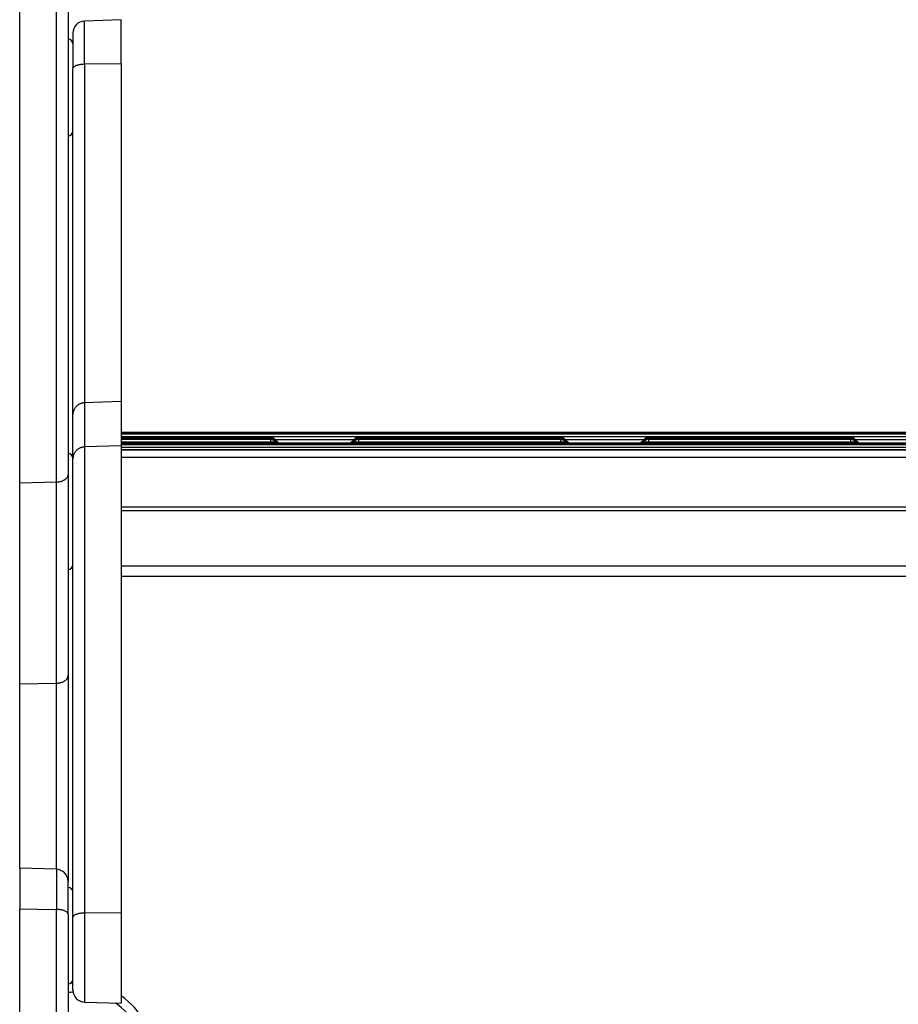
# Model space of a CAD drawing. Header units: inches. Extents: x 53216 to 117387, y -66787 to -22834.
# Tile 94 of 256: x 60604 to 60622, y -30131 to -30110. Entities that reach past the tile are written whole.
import ezdxf

# ---------------------------------------------------------------- set-up
doc = ezdxf.new("R2010")
doc.units = ezdxf.units.IN
doc.header["$MEASUREMENT"] = 0
doc.layers.add('FAKRO LOFT LADDERS', color=7, linetype='Continuous')

msp = doc.modelspace()

# ---------------------------------------------------------------- linework, layer by layer
at = {"layer": 'FAKRO LOFT LADDERS', "color": 7, "linetype": 'Continuous'}
for p, q in [((60604.302, -30120.028), (60604.302, -30105.135)), ((60605.061, -30120.012), (60605.061, -30105.146)), ((60605.302, -30105.244), (60605.302, -30119.863)), ((60606.402, -30110.448), (60605.643, -30110.475)), ((60605.643, -30111.369), (60605.643, -30110.475)), ((60606.402, -30111.36), (60606.402, -30110.448)), ((60605.402, -30110.724), (60605.402, -30111.456)), ((60605.402, -30118.621), (60605.402, -30111.456)), ((60606.402, -30111.36), (60605.643, -30111.369)), ((60605.643, -30111.369), (60605.643, -30118.375)), ((60606.402, -30111.36), (60606.402, -30118.349)), ((60606.402, -30118.349), (60605.643, -30118.375)), ((60605.643, -30118.375), (60605.643, -30119.289)), ((60606.402, -30118.349), (60606.402, -30119.263)), ((60605.402, -30119.535), (60605.402, -30118.621)), ((60644.402, -30118.987), (60606.402, -30118.987)), ((60644.402, -30119.006), (60606.402, -30119.006)), ((60644.402, -30119.025), (60606.402, -30119.025)), ((60606.402, -30119.263), (60605.643, -30119.289)), ((60606.402, -30119.07), (60644.402, -30119.07)), ((60609.494, -30119.097), (60606.402, -30119.097)), ((60609.494, -30119.116), (60606.402, -30119.116)), ((60609.494, -30119.135), (60606.402, -30119.135)), ((60606.402, -30119.18), (60609.494, -30119.18)), ((60644.402, -30119.208), (60606.402, -30119.208)), ((60644.402, -30119.227), (60606.402, -30119.227)), ((60644.402, -30119.245), (60606.402, -30119.245)), ((60606.402, -30119.263), (60606.402, -30128.926)), ((60609.494, -30119.116), (60609.494, -30119.097)), ((60609.494, -30119.135), (60609.494, -30119.116)), ((60609.494, -30119.18), (60609.494, -30119.135)), ((60609.494, -30119.208), (60609.494, -30119.18)), ((60609.585, -30119.131), (60611.218, -30119.131)), ((60609.652, -30119.197), (60609.593, -30119.138)), ((60609.643, -30119.208), (60609.593, -30119.157)), ((60609.624, -30119.208), (60609.593, -30119.176)), ((60611.211, -30119.138), (60611.152, -30119.197)), ((60611.211, -30119.157), (60611.161, -30119.208)), ((60611.211, -30119.176), (60611.18, -30119.208)), ((60611.31, -30119.097), (60611.31, -30119.116)), ((60615.494, -30119.097), (60611.31, -30119.097)), ((60611.31, -30119.116), (60611.31, -30119.135)), ((60615.494, -30119.116), (60611.31, -30119.116)), ((60611.31, -30119.135), (60611.31, -30119.18)), ((60615.494, -30119.135), (60611.31, -30119.135)), ((60611.31, -30119.18), (60611.31, -30119.208)), ((60611.31, -30119.18), (60615.494, -30119.18)), ((60615.494, -30119.116), (60615.494, -30119.097)), ((60615.494, -30119.135), (60615.494, -30119.116)), ((60615.494, -30119.18), (60615.494, -30119.135)), ((60615.494, -30119.208), (60615.494, -30119.18)), ((60615.585, -30119.131), (60617.218, -30119.131)), ((60615.652, -30119.197), (60615.593, -30119.138)), ((60615.643, -30119.208), (60615.593, -30119.157)), ((60615.624, -30119.208), (60615.593, -30119.176)), ((60617.211, -30119.138), (60617.152, -30119.197)), ((60617.211, -30119.157), (60617.161, -30119.208)), ((60617.211, -30119.176), (60617.18, -30119.208)), ((60617.31, -30119.097), (60617.31, -30119.116)), ((60621.494, -30119.097), (60617.31, -30119.097)), ((60617.31, -30119.116), (60617.31, -30119.135)), ((60621.494, -30119.116), (60617.31, -30119.116)), ((60617.31, -30119.135), (60617.31, -30119.18)), ((60621.494, -30119.135), (60617.31, -30119.135)), ((60617.31, -30119.18), (60617.31, -30119.208)), ((60617.31, -30119.18), (60621.494, -30119.18)), ((60621.494, -30119.116), (60621.494, -30119.097)), ((60621.494, -30119.135), (60621.494, -30119.116)), ((60621.494, -30119.18), (60621.494, -30119.135)), ((60621.494, -30119.208), (60621.494, -30119.18)), ((60621.585, -30119.131), (60623.218, -30119.131)), ((60621.652, -30119.197), (60621.593, -30119.138)), ((60621.643, -30119.208), (60621.593, -30119.157)), ((60621.624, -30119.208), (60621.593, -30119.176)), ((60605.643, -30119.289), (60605.643, -30128.935)), ((60606.402, -30119.29), (60644.402, -30119.29)), ((60644.402, -30119.351), (60606.402, -30119.351)), ((60606.402, -30119.351), (60644.402, -30119.351)), ((60605.402, -30129.02), (60605.402, -30119.535)), ((60644.402, -30119.504), (60606.402, -30119.504)), ((60605.302, -30119.863), (60605.302, -30124.027)), ((60604.302, -30120.028), (60605.061, -30120.012)), ((60604.302, -30124.192), (60604.302, -30120.028)), ((60605.061, -30124.176), (60605.061, -30120.012)), ((60644.402, -30120.536), (60606.402, -30120.536)), ((60644.402, -30120.611), (60606.402, -30120.611)), ((60644.402, -30121.752), (60606.402, -30121.752)), ((60606.402, -30121.963), (60644.402, -30121.963)), ((60605.302, -30124.027), (60605.302, -30128.278)), ((60604.302, -30124.192), (60605.061, -30124.176)), ((60604.302, -30128.002), (60604.302, -30124.192)), ((60605.061, -30128.029), (60605.061, -30124.176)), ((60604.302, -30128.002), (60604.302, -30128.848)), ((60605.061, -30128.029), (60604.302, -30128.002)), ((60605.061, -30128.029), (60605.061, -30128.858)), ((60605.302, -30128.957), (60605.302, -30128.278)), ((60604.302, -30143.741), (60604.302, -30128.848)), ((60604.302, -30128.848), (60605.061, -30128.858)), ((60605.061, -30143.725), (60605.061, -30128.858)), ((60605.302, -30128.957), (60605.302, -30143.576)), ((60605.402, -30130.526), (60605.402, -30129.02)), ((60606.402, -30128.926), (60605.643, -30128.935)), ((60605.643, -30128.935), (60605.643, -30130.776)), ((60606.402, -30128.926), (60606.402, -30130.802)), ((60605.643, -30130.776), (60606.402, -30130.802))]:
    msp.add_line(p, q, dxfattribs=at)
for centre, radius, start, end in [((60605.652, -30110.724), 0.25, 92, 180), ((60605.302, -30110.948), 0.1, 0, 90), ((60605.302, -30112.748), 0.1, 270, 0), ((60609.494, -30119.237), 0.14, 45.0413, 90), ((60609.494, -30119.256), 0.14, 45.0413, 90), ((60609.494, -30119.275), 0.14, 45.0413, 90), ((60611.31, -30119.237), 0.14, 90, 134.9587), ((60611.31, -30119.256), 0.14, 90, 134.9587), ((60611.31, -30119.275), 0.14, 90, 134.9587), ((60615.494, -30119.237), 0.14, 45.0413, 90), ((60615.494, -30119.256), 0.14, 45.0413, 90), ((60615.494, -30119.275), 0.14, 45.0413, 90), ((60617.31, -30119.237), 0.14, 90, 134.9587), ((60617.31, -30119.256), 0.14, 90, 134.9587), ((60617.31, -30119.275), 0.14, 90, 134.9587), ((60621.494, -30119.237), 0.14, 45.0413, 90), ((60621.494, -30119.256), 0.14, 45.0413, 90), ((60621.494, -30119.275), 0.14, 45.0413, 90), ((60605.302, -30119.525), 0.1, 0, 90), ((60605.302, -30121.725), 0.1, 270, 0), ((60605.052, -30128.278), 0.25, 0, 88), ((60605.302, -30128.502), 0.1, 0, 90), ((60605.302, -30130.302), 0.1, 270, 0), ((60605.452, -30131.885), 1.5, 91.9102, 93.8314), ((60605.452, -30131.872), 1.3, 92.0083, 96.6258), ((60605.652, -30130.526), 0.25, 180, 268), ((60605.552, -30131.885), 1.5, 0, 55.4819), ((60605.552, -30131.872), 1.3, 0, 55.6959)]:
    msp.add_arc(centre, radius, start, end, dxfattribs=at)
for points, weights in [([(60605.643, -30111.369), (60605.402, -30111.372), (60605.402, -30111.456)], [1, 0.71933980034, 1]), ([(60605.643, -30118.375), (60605.402, -30118.383), (60605.402, -30118.621)], [1, 0.719339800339, 1]), ([(60609.494, -30119.18), (60609.597, -30119.18), (60609.593, -30119.176)], [1, 0.69354811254, 1]), ([(60609.573, -30119.141), (60609.594, -30119.14), (60609.593, -30119.138)], [1, 0.941741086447, 1]), ([(60609.573, -30119.16), (60609.594, -30119.159), (60609.593, -30119.157)], [1, 0.941741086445, 1]), ([(60609.636, -30119.2), (60609.653, -30119.199), (60609.652, -30119.197)], [1, 0.969483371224, 1]), ([(60611.152, -30119.197), (60611.15, -30119.199), (60611.168, -30119.2)], [1, 0.969483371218, 1]), ([(60611.211, -30119.138), (60611.21, -30119.14), (60611.231, -30119.141)], [1, 0.941741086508, 1]), ([(60611.211, -30119.157), (60611.21, -30119.159), (60611.231, -30119.16)], [1, 0.941741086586, 1]), ([(60611.211, -30119.176), (60611.207, -30119.18), (60611.31, -30119.18)], [1, 0.693548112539, 1]), ([(60615.494, -30119.18), (60615.597, -30119.18), (60615.593, -30119.176)], [1, 0.69354811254, 1]), ([(60615.573, -30119.141), (60615.594, -30119.14), (60615.593, -30119.138)], [1, 0.941741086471, 1]), ([(60615.573, -30119.16), (60615.594, -30119.159), (60615.593, -30119.157)], [1, 0.941741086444, 1]), ([(60615.636, -30119.2), (60615.653, -30119.199), (60615.652, -30119.197)], [1, 0.969483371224, 1]), ([(60617.152, -30119.197), (60617.15, -30119.199), (60617.168, -30119.2)], [1, 0.969483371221, 1]), ([(60617.211, -30119.138), (60617.21, -30119.14), (60617.231, -30119.141)], [1, 0.941741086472, 1]), ([(60617.211, -30119.157), (60617.21, -30119.159), (60617.231, -30119.16)], [1, 0.941741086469, 1]), ([(60617.211, -30119.176), (60617.207, -30119.18), (60617.31, -30119.18)], [1, 0.693548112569, 1]), ([(60621.494, -30119.18), (60621.597, -30119.18), (60621.593, -30119.176)], [1, 0.693548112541, 1]), ([(60621.573, -30119.141), (60621.594, -30119.14), (60621.593, -30119.138)], [1, 0.941741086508, 1]), ([(60621.573, -30119.16), (60621.594, -30119.159), (60621.593, -30119.157)], [1, 0.941741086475, 1]), ([(60621.636, -30119.2), (60621.653, -30119.199), (60621.652, -30119.197)], [1, 0.969483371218, 1]), ([(60605.643, -30119.289), (60605.402, -30119.297), (60605.402, -30119.535)], [1, 0.719339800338, 1]), ([(60605.061, -30120.012), (60605.302, -30120.007), (60605.302, -30119.863)], [1, 0.719339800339, 1]), ([(60605.061, -30124.176), (60605.302, -30124.171), (60605.302, -30124.027)], [1, 0.719339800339, 1]), ([(60605.302, -30128.957), (60605.302, -30128.862), (60605.061, -30128.858)], [1, 0.719339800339, 1]), ([(60605.643, -30128.935), (60605.402, -30128.938), (60605.402, -30129.02)], [1, 0.719339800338, 1])]:
    msp.add_rational_spline(points, weights, degree=2, dxfattribs=at)

doc.saveas('drawing.dxf')
